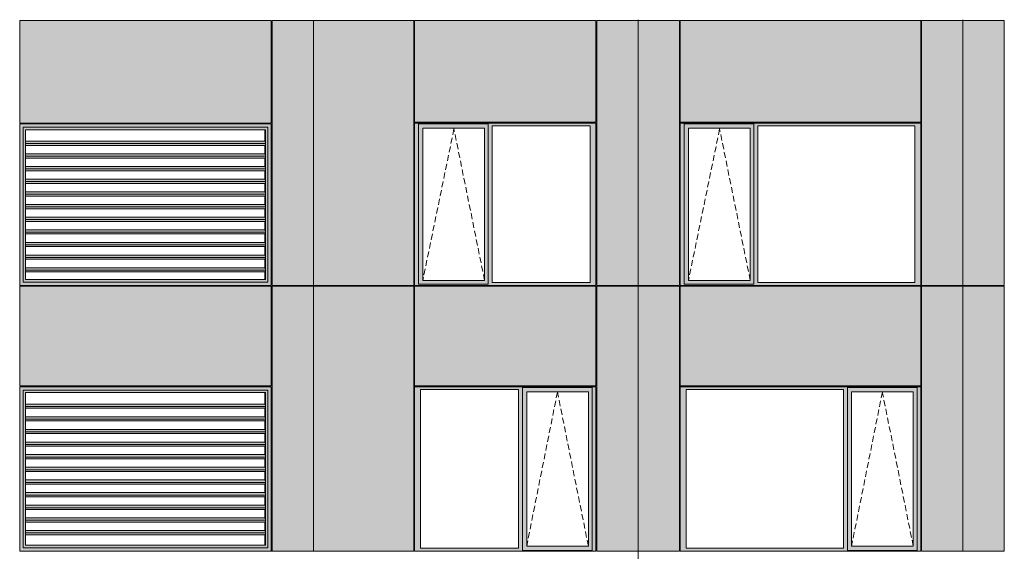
# Model space of a CAD drawing. Header units: millimetres. Extents: x 169383 to 755273, y -3871 to 302042.
# Tile 20 of 61: x 194356 to 206025, y 29847 to 36148. Entities that reach past the tile are written whole.
import ezdxf

# ---------------------------------------------------------------- set-up
doc = ezdxf.new("R2010")
doc.units = ezdxf.units.MM
doc.header["$MEASUREMENT"] = 0
doc.linetypes.add('OO_EOIAAY', pattern=[105.833361, 70.555568, -35.277793])
doc.layers.add('0_Ном._пера__1', color=7, linetype='Continuous', lineweight=0)
doc.layers.add('0_Ном._пера__120', color=7, linetype='Continuous', lineweight=0)
doc.layers.add('АР-Стены_внешние_.АР_Ном._пера__214', color=7, linetype='Continuous', lineweight=0, true_color=0xe2eaf1)

msp = doc.modelspace()

# ---------------------------------------------------------------- hatches: boundary and pattern name
at = {"layer": '0_Ном._пера__1', "linetype": 'Continuous', "lineweight": 0, "true_color": 0x000000}
for points in [[(194356.284, 34913.168), (194395.938, 34873.168), (195106.691, 34873.168), (195106.691, 34913.168), (194386.033, 34913.168)], [(194356.284, 34913.168), (194356.284, 32998.167), (194395.938, 33038.167), (194395.938, 34873.168)], [(195106.691, 34873.168), (196296.297, 34873.168), (196296.297, 34913.168), (195106.691, 34913.168)], [(196296.297, 34873.168), (197296.857, 34873.168), (197336.511, 34913.168), (197323.371, 34913.168), (196296.297, 34913.168)], [(197296.857, 33038.167), (197336.511, 32998.167), (197336.511, 34913.168), (197296.857, 34873.168)], [(199036.353, 34888.168), (199080.51, 34888.168), (199080.51, 34913.168), (201174.993, 34913.168), (201174.993, 34923.168), (199036.353, 34923.168)], [(199080.51, 34913.168), (199080.51, 34863.168), (199134.389, 34863.168), (199865.446, 34863.168), (199909.696, 34863.168), (199909.696, 34913.168)], [(201174.993, 34913.168), (199909.696, 34913.168), (199909.696, 34888.168), (199953.854, 34888.168), (201116.038, 34888.168), (201184.728, 34888.168), (201184.728, 34923.168), (201174.993, 34923.168)], [(202184.728, 34888.168), (202228.886, 34888.168), (202228.886, 34913.168), (205024.948, 34913.168), (205024.948, 34923.168), (202184.728, 34923.168)], [(202228.886, 34913.168), (202228.886, 34863.168), (202282.764, 34863.168), (203013.822, 34863.168), (203058.072, 34863.168), (203058.072, 34913.168)], [(205024.948, 34913.168), (203058.072, 34913.168), (203058.072, 34888.168), (203102.23, 34888.168), (204965.993, 34888.168), (205034.683, 34888.168), (205034.683, 34923.168), (205024.948, 34923.168)], [(194395.938, 34871.843), (194424.365, 34843.168), (195105.377, 34843.168), (195105.377, 34873.168), (194395.938, 34873.168)], [(194395.938, 34871.843), (194395.938, 33039.491), (194424.365, 33068.167), (194424.365, 34843.168)], [(195105.377, 34873.168), (195105.377, 34843.168), (196294.983, 34843.168), (196294.983, 34873.168)], [(196294.983, 34843.168), (197265.804, 34843.168), (197295.544, 34873.168), (196294.983, 34873.168)], [(197265.283, 34657.917), (197261.207, 34657.917), (197261.207, 34557.414), (197264.354, 34557.414), (197268.069, 34529.13), (197265.283, 34507.917), (197261.207, 34507.917), (197261.207, 34407.414), (197264.354, 34407.414), (197268.069, 34379.13), (197265.283, 34357.917), (197261.207, 34357.917), (197261.207, 34257.414), (197264.354, 34257.414), (197268.069, 34229.13), (197265.283, 34207.917), (197261.207, 34207.917), (197261.207, 34107.414), (197264.354, 34107.414), (197268.069, 34079.13), (197265.283, 34057.917), (197261.207, 34057.917), (197261.207, 33957.414), (197264.354, 33957.414), (197268.069, 33929.13), (197265.283, 33907.917), (197261.207, 33907.917), (197261.207, 33807.414), (197264.354, 33807.414), (197268.069, 33779.13), (197265.283, 33757.917), (197261.207, 33757.917), (197261.207, 33657.414), (197264.354, 33657.414), (197268.069, 33629.13), (197265.283, 33607.917), (197261.207, 33607.917), (197261.207, 33507.414), (197264.354, 33507.414), (197268.069, 33479.13), (197265.283, 33457.917), (197261.207, 33457.917), (197261.207, 33357.414), (197264.354, 33357.414), (197268.069, 33329.13), (197265.283, 33307.917), (197261.207, 33307.917), (197261.207, 33207.414), (197264.354, 33207.414), (197268.069, 33179.13), (197265.283, 33157.917), (197261.207, 33157.917), (197261.207, 33068.167), (197268.43, 33068.167), (197268.43, 34843.168), (197261.207, 34843.168), (197261.207, 34707.414), (197264.354, 34707.414), (197268.069, 34679.13)], [(197295.544, 34873.168), (197265.804, 34843.168), (197268.43, 34843.168), (197268.43, 33068.167), (197265.804, 33068.167), (197295.544, 33038.167)], [(197296.857, 34873.168), (197295.544, 34873.168), (197295.544, 33038.167), (197296.857, 33038.167)], [(199080.51, 33033.167), (199080.51, 34888.168), (199036.353, 34888.168), (199036.353, 33033.167)], [(199080.51, 34863.168), (199080.51, 33058.167), (199133.426, 33058.167), (199133.426, 34863.168)], [(199865.446, 33058.167), (199909.696, 33058.167), (199909.696, 34863.168), (199865.446, 34863.168)], [(199909.696, 34888.168), (199909.696, 33033.167), (199953.854, 33033.167), (199953.854, 34888.168)], [(201116.038, 33033.167), (201184.728, 33033.167), (201184.728, 34888.168), (201116.038, 34888.168)], [(202228.886, 33033.167), (202228.886, 34888.168), (202184.728, 34888.168), (202184.728, 33033.167)], [(202228.886, 34863.168), (202228.886, 33058.167), (202281.802, 33058.167), (202281.802, 34863.168)], [(203013.822, 33058.167), (203058.072, 33058.167), (203058.072, 34863.168), (203013.822, 34863.168)], [(203058.072, 34888.168), (203058.072, 33033.167), (203102.23, 33033.167), (203102.23, 34888.168)], [(204965.993, 33033.167), (205034.683, 33033.167), (205034.683, 34888.168), (204965.993, 34888.168)], [(194424.365, 34679.13), (197268.069, 34679.13), (197264.354, 34707.414), (194424.365, 34707.414)], [(197268.069, 34679.13), (194424.365, 34679.13), (194424.365, 34657.917), (197265.283, 34657.917)], [(194424.365, 34557.414), (194424.365, 34529.13), (197268.069, 34529.13), (197264.354, 34557.414)], [(197268.069, 34529.13), (194424.365, 34529.13), (194424.365, 34507.917), (197265.283, 34507.917)], [(197264.354, 34407.414), (194424.365, 34407.414), (194424.365, 34379.13), (197268.069, 34379.13)], [(197268.069, 34379.13), (194424.365, 34379.13), (194424.365, 34357.917), (197265.283, 34357.917)], [(194424.365, 34257.414), (194424.365, 34229.13), (197268.069, 34229.13), (197264.354, 34257.414)], [(194424.365, 34229.13), (194424.365, 34207.917), (197265.283, 34207.917), (197268.069, 34229.13)], [(194424.365, 34079.13), (197268.069, 34079.13), (197264.354, 34107.414), (194424.365, 34107.414)], [(194424.365, 34079.13), (194424.365, 34057.917), (197265.283, 34057.917), (197268.069, 34079.13)], [(197264.354, 33957.414), (194424.365, 33957.414), (194424.365, 33929.13), (197268.069, 33929.13)], [(194424.365, 33929.13), (194424.365, 33907.917), (197265.283, 33907.917), (197268.069, 33929.13)], [(194424.365, 33779.13), (197268.069, 33779.13), (197264.354, 33807.414), (194424.365, 33807.414)], [(197268.069, 33779.13), (194424.365, 33779.13), (194424.365, 33757.917), (197265.283, 33757.917)], [(194424.365, 33657.414), (194424.365, 33629.13), (197268.069, 33629.13), (197264.354, 33657.414)], [(194424.365, 33629.13), (194424.365, 33607.917), (197265.283, 33607.917), (197268.069, 33629.13)], [(197264.354, 33507.414), (194424.365, 33507.414), (194424.365, 33479.13), (197268.069, 33479.13)], [(197268.069, 33479.13), (194424.365, 33479.13), (194424.365, 33457.917), (197265.283, 33457.917)], [(197264.354, 33357.414), (194424.365, 33357.414), (194424.365, 33329.13), (197268.069, 33329.13)], [(194424.365, 33307.917), (197265.283, 33307.917), (197268.069, 33329.13), (194424.365, 33329.13)], [(194424.365, 33207.414), (194424.365, 33179.13), (197268.069, 33179.13), (197264.354, 33207.414)], [(197268.069, 33179.13), (194424.365, 33179.13), (194424.365, 33157.917), (197265.283, 33157.917)], [(194356.284, 32998.167), (194386.033, 32998.167), (195106.691, 32998.167), (195106.691, 33038.167), (194395.938, 33038.167)], [(194395.938, 33039.491), (194395.938, 33038.167), (195105.377, 33038.167), (195105.377, 33068.167), (194424.365, 33068.167)], [(195105.377, 33068.167), (195105.377, 33038.167), (196294.983, 33038.167), (196294.983, 33068.167)], [(195106.691, 33038.167), (195106.691, 32998.167), (196296.297, 32998.167), (196296.297, 33038.167)], [(197265.804, 33068.167), (196294.983, 33068.167), (196294.983, 33038.167), (197295.544, 33038.167)], [(196296.297, 32998.167), (197323.371, 32998.167), (197336.511, 32998.167), (197296.857, 33038.167), (196296.297, 33038.167)], [(199080.51, 33033.167), (199036.353, 33033.167), (199036.353, 32998.167), (201184.728, 32998.167), (201184.728, 33033.167), (201116.038, 33033.167), (199953.854, 33033.167), (199909.696, 33033.167), (199909.696, 33008.167), (199080.51, 33008.167)], [(199080.51, 33008.167), (199909.696, 33008.167), (199909.696, 33058.167), (199865.446, 33058.167), (199134.389, 33058.167), (199080.51, 33058.167)], [(202228.886, 33033.167), (202184.728, 33033.167), (202184.728, 32998.167), (205034.683, 32998.167), (205034.683, 33033.167), (204965.993, 33033.167), (203102.23, 33033.167), (203058.072, 33033.167), (203058.072, 33008.167), (202228.886, 33008.167)], [(202228.886, 33008.167), (203058.072, 33008.167), (203058.072, 33058.167), (203013.822, 33058.167), (202282.764, 33058.167), (202228.886, 33058.167)], [(197329.944, 32998.167), (197329.944, 32999.742), (197336.511, 32999.742), (197336.511, 32998.167)], [(194356.284, 31798.168), (194395.938, 31758.168), (195106.691, 31758.168), (195106.691, 31798.168), (194386.033, 31798.168)], [(194356.284, 31798.168), (194356.284, 29848.174), (194395.938, 29888.174), (194395.938, 31758.168)], [(194395.938, 31756.843), (194424.365, 31728.168), (195105.377, 31728.168), (195105.377, 31758.168), (194395.938, 31758.168)], [(194395.938, 31756.843), (194395.938, 29889.499), (194424.365, 29918.174), (194424.365, 31728.168)], [(195105.377, 31758.168), (195105.377, 31728.168), (196294.983, 31728.168), (196294.983, 31758.168)], [(195106.691, 31758.168), (196296.297, 31758.168), (196296.297, 31798.168), (195106.691, 31798.168)], [(196294.983, 31728.168), (197265.804, 31728.168), (197295.544, 31758.168), (196294.983, 31758.168)], [(196296.297, 31758.168), (197296.857, 31758.168), (197336.511, 31798.168), (197323.371, 31798.168), (196296.297, 31798.168)], [(197295.544, 31758.168), (197265.804, 31728.168), (197268.43, 31728.168), (197268.43, 29918.174), (197265.804, 29918.174), (197295.544, 29888.174)], [(197296.857, 31758.168), (197295.544, 31758.168), (197295.544, 29888.174), (197296.857, 29888.174)], [(197296.857, 29888.174), (197336.511, 29848.174), (197336.511, 31798.168), (197296.857, 31758.168)], [(199036.353, 31798.168), (199036.353, 31763.168), (199105.042, 31763.168), (200267.227, 31763.168), (200316.199, 31763.168), (200316.199, 31788.168), (201140.57, 31788.168), (201140.57, 31763.168), (201184.728, 31763.168), (201184.728, 31798.168)], [(199105.042, 29883.174), (199105.042, 31763.168), (199036.353, 31763.168), (199036.353, 29883.174)], [(200316.199, 31763.168), (200267.227, 31763.168), (200267.227, 29883.174), (200316.199, 29883.174)], [(200316.199, 31788.168), (200316.199, 31738.168), (200365.263, 31738.168), (201096.32, 31738.168), (201140.57, 31738.168), (201140.57, 31788.168)], [(200316.199, 29908.174), (200364.3, 29908.174), (200364.3, 31738.168), (200316.199, 31738.168)], [(201096.32, 31738.168), (201096.32, 29908.174), (201140.57, 29908.174), (201140.57, 31738.168)], [(201140.57, 29883.174), (201184.728, 29883.174), (201184.728, 31763.168), (201140.57, 31763.168)], [(202184.728, 31798.168), (202184.728, 31763.168), (202253.418, 31763.168), (204117.182, 31763.168), (204166.154, 31763.168), (204166.154, 31788.168), (204990.525, 31788.168), (204990.525, 31763.168), (205034.683, 31763.168), (205034.683, 31798.168)], [(202253.418, 29883.174), (202253.418, 31763.168), (202184.728, 31763.168), (202184.728, 29883.174)], [(204166.154, 31763.168), (204117.182, 31763.168), (204117.182, 29883.174), (204166.154, 29883.174)], [(204166.154, 31788.168), (204166.154, 31738.168), (204215.218, 31738.168), (204946.275, 31738.168), (204990.525, 31738.168), (204990.525, 31788.168)], [(204166.154, 29908.174), (204214.255, 29908.174), (204214.255, 31738.168), (204166.154, 31738.168)], [(204946.275, 31738.168), (204946.275, 29908.174), (204990.525, 29908.174), (204990.525, 31738.168)], [(204990.525, 29883.174), (205034.683, 29883.174), (205034.683, 31763.168), (204990.525, 31763.168)], [(197265.283, 31542.922), (197261.207, 31542.922), (197261.207, 31442.42), (197264.354, 31442.42), (197268.069, 31414.136), (197265.283, 31392.922), (197261.207, 31392.922), (197261.207, 31292.42), (197264.354, 31292.42), (197268.069, 31264.136), (197265.283, 31242.922), (197261.207, 31242.922), (197261.207, 31142.42), (197264.354, 31142.42), (197268.069, 31114.136), (197265.283, 31092.922), (197261.207, 31092.922), (197261.207, 30992.42), (197264.354, 30992.42), (197268.069, 30964.136), (197265.283, 30942.922), (197261.207, 30942.922), (197261.207, 30842.42), (197264.354, 30842.42), (197268.069, 30814.136), (197265.283, 30792.922), (197261.207, 30792.922), (197261.207, 30692.42), (197264.354, 30692.42), (197268.069, 30664.136), (197265.283, 30642.922), (197261.207, 30642.922), (197261.207, 30542.42), (197264.354, 30542.42), (197268.069, 30514.136), (197265.283, 30492.922), (197261.207, 30492.922), (197261.207, 30392.42), (197264.354, 30392.42), (197268.069, 30364.136), (197265.283, 30342.922), (197261.207, 30342.922), (197261.207, 30242.42), (197264.354, 30242.42), (197268.069, 30214.136), (197265.283, 30192.922), (197261.207, 30192.922), (197261.207, 30092.42), (197264.354, 30092.42), (197268.069, 30064.136), (197265.283, 30042.922), (197261.207, 30042.922), (197261.207, 29918.174), (197268.43, 29918.174), (197268.43, 31728.168), (197261.207, 31728.168), (197261.207, 31592.42), (197264.354, 31592.42), (197268.069, 31564.136)], [(194424.365, 31564.136), (197268.069, 31564.136), (197264.354, 31592.42), (194424.365, 31592.42)], [(197268.069, 31564.136), (194424.365, 31564.136), (194424.365, 31542.922), (197265.283, 31542.922)], [(194424.365, 31442.42), (194424.365, 31414.136), (197268.069, 31414.136), (197264.354, 31442.42)], [(197268.069, 31414.136), (194424.365, 31414.136), (194424.365, 31392.922), (197265.283, 31392.922)], [(197264.354, 31292.42), (194424.365, 31292.42), (194424.365, 31264.136), (197268.069, 31264.136)], [(197268.069, 31264.136), (194424.365, 31264.136), (194424.365, 31242.922), (197265.283, 31242.922)], [(194424.365, 31142.42), (194424.365, 31114.136), (197268.069, 31114.136), (197264.354, 31142.42)], [(194424.365, 31114.136), (194424.365, 31092.922), (197265.283, 31092.922), (197268.069, 31114.136)], [(194424.365, 30964.136), (197268.069, 30964.136), (197264.354, 30992.42), (194424.365, 30992.42)], [(194424.365, 30964.136), (194424.365, 30942.922), (197265.283, 30942.922), (197268.069, 30964.136)], [(197264.354, 30842.42), (194424.365, 30842.42), (194424.365, 30814.136), (197268.069, 30814.136)], [(194424.365, 30814.136), (194424.365, 30792.922), (197265.283, 30792.922), (197268.069, 30814.136)], [(194424.365, 30664.136), (197268.069, 30664.136), (197264.354, 30692.42), (194424.365, 30692.42)], [(197268.069, 30664.136), (194424.365, 30664.136), (194424.365, 30642.922), (197265.283, 30642.922)], [(194424.365, 30542.42), (194424.365, 30514.136), (197268.069, 30514.136), (197264.354, 30542.42)], [(194424.365, 30514.136), (194424.365, 30492.922), (197265.283, 30492.922), (197268.069, 30514.136)], [(197264.354, 30392.42), (194424.365, 30392.42), (194424.365, 30364.136), (197268.069, 30364.136)], [(197268.069, 30364.136), (194424.365, 30364.136), (194424.365, 30342.922), (197265.283, 30342.922)], [(197264.354, 30242.42), (194424.365, 30242.42), (194424.365, 30214.136), (197268.069, 30214.136)], [(194424.365, 30192.922), (197265.283, 30192.922), (197268.069, 30214.136), (194424.365, 30214.136)], [(194424.365, 30092.42), (194424.365, 30064.136), (197268.069, 30064.136), (197264.354, 30092.42)], [(197268.069, 30064.136), (194424.365, 30064.136), (194424.365, 30042.922), (197265.283, 30042.922)], [(194356.284, 29848.174), (194386.033, 29848.174), (195106.691, 29848.174), (195106.691, 29888.174), (194395.938, 29888.174)], [(194395.938, 29889.499), (194395.938, 29888.174), (195105.377, 29888.174), (195105.377, 29918.174), (194424.365, 29918.174)], [(195105.377, 29918.174), (195105.377, 29888.174), (196294.983, 29888.174), (196294.983, 29918.174)], [(195106.691, 29888.174), (195106.691, 29848.174), (196296.297, 29848.174), (196296.297, 29888.174)], [(197265.804, 29918.174), (196294.983, 29918.174), (196294.983, 29888.174), (197295.544, 29888.174)], [(196296.297, 29848.174), (197323.371, 29848.174), (197336.511, 29848.174), (197296.857, 29888.174), (196296.297, 29888.174)], [(199105.042, 29883.174), (199036.353, 29883.174), (199036.353, 29848.174), (201184.728, 29848.174), (201184.728, 29883.174), (201140.57, 29883.174), (201140.57, 29858.174), (200316.199, 29858.174), (200316.199, 29883.174), (200267.227, 29883.174)], [(200316.199, 29908.174), (200316.199, 29858.174), (201140.57, 29858.174), (201140.57, 29908.174), (201096.32, 29908.174), (200365.263, 29908.174)], [(202253.418, 29883.174), (202184.728, 29883.174), (202184.728, 29848.174), (205034.683, 29848.174), (205034.683, 29883.174), (204990.525, 29883.174), (204990.525, 29858.174), (204166.154, 29858.174), (204166.154, 29883.174), (204117.182, 29883.174)], [(204166.154, 29908.174), (204166.154, 29858.174), (204990.525, 29858.174), (204990.525, 29908.174), (204946.275, 29908.174), (204215.218, 29908.174)], [(197329.944, 29848.174), (197329.944, 29849.749), (197336.511, 29849.749), (197336.511, 29848.174)]]:
    msp.add_hatch(color=18, dxfattribs=at).paths.add_polyline_path(points)
at = {"layer": 'АР-Стены_внешние_.АР_Ном._пера__214', "linetype": 'Continuous', "lineweight": 0, "true_color": 0xe5e8eb}
for points in [[(194356.284, 34923.168), (197336.511, 34923.168), (197336.511, 36138.425), (194356.284, 36138.425)], [(197836.511, 36138.425), (197346.511, 36138.425), (197346.511, 32998.167), (197836.511, 32998.167)], [(197836.511, 32998.167), (199026.353, 32998.167), (199026.353, 34923.168), (199036.353, 34923.168), (199036.353, 36138.425), (197836.511, 36138.425)], [(199036.353, 36138.425), (199036.353, 34933.168), (201184.727, 34933.168), (201184.727, 36138.425)], [(201684.728, 36138.425), (201194.728, 36138.425), (201194.728, 32998.168), (201684.728, 32998.168)], [(202174.728, 36138.425), (201684.728, 36138.425), (201684.728, 32998.168), (202174.728, 32998.168)], [(202184.728, 36138.425), (202184.728, 34933.168), (205034.682, 34933.168), (205034.682, 36138.425)], [(205534.683, 36138.425), (205044.683, 36138.425), (205044.683, 32998.168), (205534.683, 32998.168)], [(206024.683, 36138.425), (205534.683, 36138.425), (205534.683, 32998.168), (206024.683, 32998.168)], [(194356.284, 32988.167), (194356.284, 31808.168), (197336.511, 31808.168), (197336.511, 32988.167)], [(197346.511, 32988.167), (197346.511, 29848.174), (197836.511, 29848.174), (197836.511, 32988.167)], [(197834.774, 29851.603), (197834.774, 29848.174), (199026.353, 29848.174), (199026.353, 32988.167), (197836.511, 32988.167), (197836.511, 29851.603)], [(199036.353, 32988.167), (199036.353, 31808.168), (201184.728, 31808.168), (201184.728, 32988.167)], [(201194.728, 31798.168), (201194.728, 29848.174), (201684.728, 29848.174), (201684.728, 32988.167), (201194.728, 32988.167)], [(201684.728, 32988.167), (201684.728, 29848.174), (202174.728, 29848.174), (202174.728, 32988.167)], [(202184.728, 32988.167), (202184.728, 31808.168), (205034.683, 31808.168), (205034.683, 32988.167)], [(205044.683, 31798.168), (205044.683, 29848.174), (205534.683, 29848.174), (205534.683, 32988.167), (205044.683, 32988.167)], [(205534.683, 32988.167), (205534.683, 29848.174), (206024.683, 29848.174), (206024.683, 32988.167)]]:
    msp.add_hatch(color=254, dxfattribs=at).paths.add_polyline_path(points)

# ---------------------------------------------------------------- linework, layer by layer
at = {"layer": '0_Ном._пера__120', "color": 7, "linetype": 'Continuous', "lineweight": 0}
for p, q in [((194356.284, 34923.168), (194356.284, 36138.425)), ((194356.284, 36138.425), (197336.511, 36138.425)), ((197336.511, 36138.425), (197336.511, 34923.168)), ((197346.511, 36138.425), (197346.511, 32998.167)), ((197346.511, 36138.425), (197836.511, 36138.425)), ((197836.511, 36138.425), (199026.353, 36138.425)), ((197836.511, 36135.886), (197836.511, 33001.662)), ((199026.353, 32998.168), (199026.353, 36138.425)), ((199036.353, 34933.168), (199036.353, 36138.425)), ((201184.727, 36138.425), (199036.353, 36138.425)), ((201184.727, 34933.168), (201184.727, 36138.425)), ((201194.728, 36138.425), (201194.728, 32998.168)), ((201684.728, 36138.425), (201194.728, 36138.425)), ((201684.728, 32988.167), (201684.728, 36147.917)), ((202174.728, 36138.425), (201684.728, 36138.425)), ((202174.728, 32998.168), (202174.728, 36138.425)), ((202184.728, 34933.168), (202184.728, 36138.425)), ((205034.682, 36138.425), (202184.728, 36138.425)), ((205034.682, 34933.168), (205034.682, 36138.425)), ((205044.683, 36138.425), (205044.683, 32998.168)), ((205534.683, 36138.425), (205044.683, 36138.425)), ((205534.683, 32990.223), (205534.683, 36145.454)), ((205534.683, 32988.167), (205534.683, 36145.454)), ((206024.683, 36138.425), (205534.683, 36138.425)), ((206024.683, 32998.168), (206024.683, 36138.425)), ((194356.543, 35258.168), (194359.711, 35258.168)), ((194356.284, 34923.168), (197336.511, 34923.168)), ((194356.284, 32998.167), (194356.284, 34913.168)), ((194356.284, 34913.168), (194366.196, 34913.168)), ((194356.284, 32998.167), (194356.284, 34913.168)), ((194366.196, 34913.168), (195106.691, 34913.168)), ((195106.691, 34913.168), (196296.297, 34913.168)), ((196296.297, 34913.168), (197323.371, 34913.168)), ((197323.371, 34913.168), (197336.511, 34913.168)), ((197336.511, 34913.168), (197336.511, 32998.167)), ((197336.511, 34913.168), (197336.511, 33001.662)), ((201184.727, 34933.168), (199036.353, 34933.168)), ((201184.728, 34923.168), (199036.353, 34923.168)), ((199046.257, 34923.168), (199036.353, 34923.168)), ((199036.353, 34923.168), (199036.353, 34888.168)), ((199080.51, 34888.168), (199080.51, 34913.168)), ((199080.51, 34913.168), (199909.696, 34913.168)), ((199909.696, 34913.168), (199909.696, 34888.168)), ((201184.728, 34888.168), (201184.728, 34923.168)), ((205034.682, 34933.168), (202184.728, 34933.168)), ((205034.683, 34923.168), (202184.728, 34923.168)), ((202194.632, 34923.168), (202184.728, 34923.168)), ((202184.728, 34923.168), (202184.728, 34888.168)), ((202228.886, 34888.168), (202228.886, 34913.168)), ((202228.886, 34913.168), (203058.072, 34913.168)), ((203058.072, 34913.168), (203058.072, 34888.168)), ((205034.683, 34888.168), (205034.683, 34923.168)), ((195106.691, 34873.168), (194395.938, 34873.168)), ((194395.938, 34873.168), (194395.938, 33038.167)), ((194424.365, 34843.168), (194426.991, 34843.168)), ((194424.365, 34843.168), (194424.365, 33068.167)), ((194426.991, 34843.168), (197268.43, 34843.168)), ((196296.297, 34873.168), (195106.691, 34873.168)), ((197296.857, 34873.168), (196296.297, 34873.168)), ((197261.207, 34843.168), (197261.207, 34707.414)), ((197268.43, 34843.168), (197268.43, 33068.167)), ((197268.43, 34843.168), (197268.43, 33068.167)), ((197296.857, 33038.167), (197296.857, 34873.168)), ((199036.353, 34888.168), (199036.353, 33033.167)), ((199080.51, 34888.168), (199080.51, 33012.742)), ((199864.483, 34863.168), (199133.426, 34863.168)), ((199133.426, 34863.168), (199133.426, 33058.167)), ((199864.483, 34863.168), (199865.446, 34863.168)), ((199865.446, 34863.168), (199865.446, 33058.167)), ((199909.696, 34888.168), (199909.696, 33033.167)), ((199953.854, 33033.167), (199953.854, 34888.168)), ((199953.854, 34888.168), (201116.038, 34888.168)), ((201116.038, 34888.168), (201116.038, 33033.167)), ((201184.728, 33033.167), (201184.728, 34888.168)), ((202184.728, 34888.168), (202184.728, 33033.167)), ((202228.886, 34888.168), (202228.886, 33012.742)), ((203012.859, 34863.168), (202281.802, 34863.168)), ((202281.802, 34863.168), (202281.802, 33058.167)), ((203012.859, 34863.168), (203013.822, 34863.168)), ((203013.822, 34863.168), (203013.822, 33058.167)), ((203058.072, 34888.168), (203058.072, 33033.167)), ((203102.23, 33033.167), (203102.23, 34888.168)), ((203102.23, 34888.168), (204965.993, 34888.168)), ((204965.993, 34888.168), (204965.993, 33033.167)), ((205034.683, 33033.167), (205034.683, 34888.168)), ((197264.354, 34707.414), (194424.365, 34707.414)), ((197268.069, 34679.13), (194424.365, 34679.13)), ((197265.283, 34657.917), (194424.365, 34657.917)), ((197261.207, 34657.917), (197261.207, 34557.414)), ((197268.069, 34679.13), (197264.354, 34707.414)), ((197265.283, 34657.917), (197268.069, 34679.13)), ((197264.354, 34557.414), (194424.365, 34557.414)), ((197268.069, 34529.13), (197264.354, 34557.414)), ((197268.069, 34529.13), (194424.365, 34529.13)), ((197265.283, 34507.917), (194424.365, 34507.917)), ((197261.207, 34507.917), (197261.207, 34407.414)), ((197265.283, 34507.917), (197268.069, 34529.13)), ((197264.354, 34407.414), (194424.365, 34407.414)), ((197268.069, 34379.13), (194424.365, 34379.13)), ((197265.283, 34357.917), (194424.365, 34357.917)), ((197261.207, 34357.917), (197261.207, 34257.414)), ((197268.069, 34379.13), (197264.354, 34407.414)), ((197265.283, 34357.917), (197268.069, 34379.13)), ((197264.354, 34257.414), (194424.365, 34257.414)), ((197268.069, 34229.13), (194424.365, 34229.13)), ((197265.283, 34207.917), (194424.365, 34207.917)), ((197261.207, 34207.917), (197261.207, 34107.414)), ((197268.069, 34229.13), (197264.354, 34257.414)), ((197265.283, 34207.917), (197268.069, 34229.13)), ((197264.354, 34107.414), (194424.365, 34107.414)), ((197268.069, 34079.13), (194424.365, 34079.13)), ((197268.069, 34079.13), (197264.354, 34107.414)), ((197265.283, 34057.917), (197268.069, 34079.13)), ((197265.283, 34057.917), (194424.365, 34057.917)), ((197264.354, 33957.414), (194424.365, 33957.414)), ((197261.207, 34057.917), (197261.207, 33957.414)), ((197268.069, 33929.13), (197264.354, 33957.414)), ((197268.069, 33929.13), (194424.365, 33929.13)), ((197265.283, 33907.917), (194424.365, 33907.917)), ((197261.207, 33907.917), (197261.207, 33807.414)), ((197265.283, 33907.917), (197268.069, 33929.13)), ((197264.354, 33807.414), (194424.365, 33807.414)), ((197268.069, 33779.13), (194424.365, 33779.13)), ((197265.283, 33757.917), (194424.365, 33757.917)), ((197261.207, 33757.917), (197261.207, 33657.414)), ((197268.069, 33779.13), (197264.354, 33807.414)), ((197265.283, 33757.917), (197268.069, 33779.13)), ((197264.354, 33657.414), (194424.365, 33657.414)), ((197268.069, 33629.13), (194424.365, 33629.13)), ((197265.283, 33607.917), (194424.365, 33607.917)), ((197261.207, 33607.917), (197261.207, 33507.414)), ((197268.069, 33629.13), (197264.354, 33657.414)), ((197265.283, 33607.917), (197268.069, 33629.13)), ((197264.354, 33507.414), (194424.365, 33507.414)), ((197268.069, 33479.13), (197264.354, 33507.414)), ((197268.069, 33479.13), (194424.365, 33479.13)), ((197265.283, 33457.917), (194424.365, 33457.917)), ((197261.207, 33457.917), (197261.207, 33357.414)), ((197265.283, 33457.917), (197268.069, 33479.13)), ((197264.354, 33357.414), (194424.365, 33357.414)), ((197268.069, 33329.13), (194424.365, 33329.13)), ((197265.283, 33307.917), (194424.365, 33307.917)), ((197261.207, 33307.917), (197261.207, 33207.414)), ((197268.069, 33329.13), (197264.354, 33357.414)), ((197265.283, 33307.917), (197268.069, 33329.13)), ((197264.354, 33207.414), (194424.365, 33207.414)), ((197268.069, 33179.13), (194424.365, 33179.13)), ((197265.283, 33157.917), (194424.365, 33157.917)), ((197261.207, 33157.917), (197261.207, 33068.167)), ((197268.069, 33179.13), (197264.354, 33207.414)), ((197265.283, 33157.917), (197268.069, 33179.13)), ((194395.938, 33038.167), (195106.691, 33038.167)), ((194424.365, 33068.167), (194426.991, 33068.167)), ((197268.43, 33068.167), (194426.991, 33068.167)), ((195106.691, 33038.167), (196296.297, 33038.167)), ((196296.297, 33038.167), (197296.857, 33038.167)), ((199036.353, 33033.167), (199036.353, 32998.167)), ((199133.426, 33058.167), (199864.483, 33058.167)), ((199865.446, 33058.167), (199864.483, 33058.167)), ((199909.696, 33033.167), (199909.696, 33012.742)), ((201116.038, 33033.167), (199953.854, 33033.167)), ((201184.728, 32998.167), (201184.728, 33033.167)), ((202184.728, 33033.167), (202184.728, 32998.167)), ((202281.802, 33058.167), (203012.859, 33058.167)), ((203013.822, 33058.167), (203012.859, 33058.167)), ((203058.072, 33033.167), (203058.072, 33012.742)), ((204965.993, 33033.167), (203102.23, 33033.167)), ((205034.683, 32998.167), (205034.683, 33033.167)), ((194366.196, 32998.167), (194356.284, 32998.167)), ((194356.284, 32988.167), (194356.284, 31808.168)), ((194356.284, 32988.167), (197336.511, 32988.167)), ((194366.196, 32998.167), (197323.371, 32998.167)), ((195106.691, 32998.167), (194366.196, 32998.167)), ((196296.297, 32998.167), (195106.691, 32998.167)), ((197323.371, 32998.167), (196296.297, 32998.167)), ((197336.511, 32998.167), (197323.371, 32998.167)), ((197336.511, 32998.167), (197336.511, 32999.742)), ((197336.511, 31808.168), (197336.511, 32988.167)), ((197346.511, 32998.167), (197836.511, 32998.167)), ((197346.511, 32988.167), (197346.511, 29848.174)), ((197346.511, 32988.167), (199026.353, 32988.167)), ((197836.511, 33001.662), (197836.511, 32998.168)), ((197836.511, 32998.167), (199026.353, 32998.168)), ((197836.511, 32998.167), (197836.511, 32988.167)), ((197836.511, 29848.174), (197836.511, 32988.167)), ((199026.353, 29848.174), (199026.353, 32988.167)), ((199045.981, 32998.168), (199036.353, 32998.168)), ((199036.353, 32998.167), (199046.177, 32998.167)), ((199036.353, 31808.168), (199036.353, 32988.167)), ((199036.353, 32988.167), (201184.728, 32988.167)), ((199046.177, 32998.167), (201174.914, 32998.167)), ((199909.696, 33012.742), (199080.51, 33012.742)), ((201174.914, 32998.167), (201184.728, 32998.167)), ((201184.728, 31808.168), (201184.728, 32988.167)), ((201684.728, 32998.168), (201194.728, 32998.168)), ((201194.728, 32988.167), (201194.728, 29848.174)), ((201194.728, 32988.167), (202174.728, 32988.167)), ((202174.728, 32998.168), (201684.728, 32998.168)), ((201684.728, 32988.167), (201684.728, 29848.174)), ((202174.728, 29848.174), (202174.728, 32988.167)), ((202194.356, 32998.168), (202184.728, 32998.168)), ((202184.728, 32998.167), (202194.553, 32998.167)), ((202184.728, 31808.168), (202184.728, 32988.167)), ((202184.728, 32988.167), (205034.683, 32988.167)), ((202194.553, 32998.167), (205024.869, 32998.167)), ((203058.072, 33012.742), (202228.886, 33012.742)), ((205024.869, 32998.167), (205034.683, 32998.167)), ((205034.683, 31808.168), (205034.683, 32988.167)), ((205534.683, 32998.168), (205044.683, 32998.168)), ((205044.683, 32988.167), (205044.683, 29848.174)), ((205044.683, 32988.167), (206024.683, 32988.167)), ((206024.683, 32998.168), (205534.683, 32998.168)), ((205534.683, 32988.167), (205534.683, 29848.174)), ((206024.683, 29848.174), (206024.683, 32988.167)), ((194356.284, 32128.168), (194359.631, 32128.168)), ((194356.284, 31808.168), (197336.511, 31808.168)), ((194356.284, 31798.168), (194366.196, 31798.168)), ((194356.284, 29848.174), (194356.284, 31798.168)), ((194366.196, 31798.168), (195106.691, 31798.168)), ((195106.691, 31758.168), (194395.938, 31758.168)), ((194395.938, 31758.168), (194395.938, 29888.174)), ((195106.691, 31798.168), (196296.297, 31798.168)), ((196296.297, 31758.168), (195106.691, 31758.168)), ((196296.297, 31798.168), (197323.371, 31798.168)), ((197296.857, 31758.168), (196296.297, 31758.168)), ((197296.857, 29888.174), (197296.857, 31758.168)), ((197323.371, 31798.168), (197336.511, 31798.168)), ((197336.511, 31798.168), (197336.511, 29848.174)), ((201184.728, 31808.168), (199036.353, 31808.168)), ((199036.353, 31763.168), (199036.353, 31798.168)), ((199036.353, 31798.168), (201184.728, 31798.168)), ((199036.353, 29883.174), (199036.353, 31763.168)), ((199105.042, 31763.168), (199105.042, 29883.174)), ((200267.227, 31763.168), (199105.042, 31763.168)), ((200267.227, 29883.174), (200267.227, 31763.168)), ((200316.199, 31738.168), (200316.199, 31788.168)), ((201140.57, 31788.168), (200316.199, 31788.168)), ((200316.199, 29908.174), (200316.199, 31738.168)), ((200364.3, 29908.174), (200364.3, 31738.168)), ((200364.3, 31738.168), (201095.357, 31738.168)), ((201096.32, 31738.168), (201095.357, 31738.168)), ((201096.32, 29908.174), (201096.32, 31738.168)), ((201140.57, 31763.168), (201140.57, 31788.168)), ((201140.57, 31763.168), (201140.57, 29883.174)), ((201184.728, 31798.168), (201184.728, 31763.168)), ((201184.728, 31763.168), (201184.728, 29883.174)), ((205034.683, 31808.168), (202184.728, 31808.168)), ((202184.728, 31763.168), (202184.728, 31798.168)), ((202184.728, 31798.168), (205034.683, 31798.168)), ((202184.728, 29883.174), (202184.728, 31763.168)), ((202253.418, 31763.168), (202253.418, 29883.174)), ((204117.182, 31763.168), (202253.418, 31763.168)), ((204117.182, 29883.174), (204117.182, 31763.168)), ((204166.154, 31738.168), (204166.154, 31788.168)), ((204990.525, 31788.168), (204166.154, 31788.168)), ((204166.154, 29908.174), (204166.154, 31738.168)), ((204214.255, 29908.174), (204214.255, 31738.168)), ((204214.255, 31738.168), (204945.312, 31738.168)), ((204946.275, 31738.168), (204945.312, 31738.168)), ((204946.275, 29908.174), (204946.275, 31738.168)), ((204990.525, 31763.168), (204990.525, 31788.168)), ((204990.525, 31763.168), (204990.525, 29883.174)), ((205034.683, 31798.168), (205034.683, 31763.168)), ((205034.683, 31763.168), (205034.683, 29883.174)), ((194424.365, 31728.168), (194426.991, 31728.168)), ((194424.365, 31728.168), (194424.365, 29918.174)), ((194426.991, 31728.168), (197268.43, 31728.168)), ((197261.207, 31728.168), (197261.207, 31592.42)), ((197268.43, 31728.168), (197268.43, 29918.174)), ((197268.43, 31728.168), (197268.43, 29918.174)), ((197264.354, 31592.42), (194424.365, 31592.42)), ((197268.069, 31564.136), (194424.365, 31564.136)), ((197265.283, 31542.922), (194424.365, 31542.922)), ((197261.207, 31542.922), (197261.207, 31442.42)), ((197268.069, 31564.136), (197264.354, 31592.42)), ((197265.283, 31542.922), (197268.069, 31564.136)), ((197264.354, 31442.42), (194424.365, 31442.42)), ((197268.069, 31414.136), (194424.365, 31414.136)), ((197265.283, 31392.922), (194424.365, 31392.922)), ((197261.207, 31392.922), (197261.207, 31292.42)), ((197268.069, 31414.136), (197264.354, 31442.42)), ((197265.283, 31392.922), (197268.069, 31414.136)), ((197264.354, 31292.42), (194424.365, 31292.42)), ((197268.069, 31264.136), (197264.354, 31292.42)), ((197268.069, 31264.136), (194424.365, 31264.136)), ((197265.283, 31242.922), (194424.365, 31242.922)), ((197261.207, 31242.922), (197261.207, 31142.42)), ((197265.283, 31242.922), (197268.069, 31264.136)), ((197264.354, 31142.42), (194424.365, 31142.42)), ((197268.069, 31114.136), (194424.365, 31114.136)), ((197265.283, 31092.922), (194424.365, 31092.922)), ((197261.207, 31092.922), (197261.207, 30992.42)), ((197268.069, 31114.136), (197264.354, 31142.42)), ((197265.283, 31092.922), (197268.069, 31114.136)), ((197264.354, 30992.42), (194424.365, 30992.42)), ((197268.069, 30964.136), (194424.365, 30964.136)), ((197265.283, 30942.922), (194424.365, 30942.922)), ((197261.207, 30942.922), (197261.207, 30842.42)), ((197268.069, 30964.136), (197264.354, 30992.42)), ((197265.283, 30942.922), (197268.069, 30964.136)), ((197264.354, 30842.42), (194424.365, 30842.42)), ((197268.069, 30814.136), (194424.365, 30814.136)), ((197268.069, 30814.136), (197264.354, 30842.42)), ((197265.283, 30792.922), (197268.069, 30814.136)), ((197265.283, 30792.922), (194424.365, 30792.922)), ((197264.354, 30692.42), (194424.365, 30692.42)), ((197261.207, 30792.922), (197261.207, 30692.42)), ((197268.069, 30664.136), (197264.354, 30692.42)), ((197268.069, 30664.136), (194424.365, 30664.136)), ((197265.283, 30642.922), (194424.365, 30642.922)), ((197261.207, 30642.922), (197261.207, 30542.42)), ((197265.283, 30642.922), (197268.069, 30664.136)), ((197264.354, 30542.42), (194424.365, 30542.42)), ((197268.069, 30514.136), (194424.365, 30514.136)), ((197265.283, 30492.922), (194424.365, 30492.922)), ((197261.207, 30492.922), (197261.207, 30392.42)), ((197268.069, 30514.136), (197264.354, 30542.42)), ((197265.283, 30492.922), (197268.069, 30514.136)), ((197264.354, 30392.42), (194424.365, 30392.42)), ((197268.069, 30364.136), (194424.365, 30364.136)), ((197265.283, 30342.922), (194424.365, 30342.922)), ((197261.207, 30342.922), (197261.207, 30242.42)), ((197268.069, 30364.136), (197264.354, 30392.42)), ((197265.283, 30342.922), (197268.069, 30364.136)), ((197264.354, 30242.42), (194424.365, 30242.42)), ((197268.069, 30214.136), (197264.354, 30242.42)), ((197268.069, 30214.136), (194424.365, 30214.136)), ((197265.283, 30192.922), (194424.365, 30192.922)), ((197261.207, 30192.922), (197261.207, 30092.42)), ((197265.283, 30192.922), (197268.069, 30214.136)), ((197264.354, 30092.42), (194424.365, 30092.42)), ((197268.069, 30064.136), (194424.365, 30064.136)), ((197265.283, 30042.922), (194424.365, 30042.922)), ((197261.207, 30042.922), (197261.207, 29918.174)), ((197268.069, 30064.136), (197264.354, 30092.42)), ((197265.283, 30042.922), (197268.069, 30064.136)), ((194395.938, 29888.174), (195106.691, 29888.174)), ((194424.365, 29918.174), (194426.991, 29918.174)), ((197268.43, 29918.174), (194426.991, 29918.174)), ((195106.691, 29888.174), (196296.297, 29888.174)), ((196296.297, 29888.174), (197296.857, 29888.174)), ((199036.353, 29848.174), (199036.353, 29883.174)), ((199105.042, 29883.174), (200267.227, 29883.174)), ((200316.199, 29858.174), (200316.199, 29908.174)), ((201095.357, 29908.174), (200364.3, 29908.174)), ((201095.357, 29908.174), (201096.32, 29908.174)), ((201140.57, 29883.174), (201140.57, 29858.174)), ((201184.728, 29883.174), (201184.728, 29848.174)), ((202184.728, 29848.174), (202184.728, 29883.174)), ((202253.418, 29883.174), (204117.182, 29883.174)), ((204166.154, 29858.174), (204166.154, 29908.174)), ((204945.312, 29908.174), (204214.255, 29908.174)), ((204945.312, 29908.174), (204946.275, 29908.174)), ((204990.525, 29883.174), (204990.525, 29858.174)), ((205034.683, 29883.174), (205034.683, 29848.174)), ((194366.196, 29848.174), (194356.284, 29848.174)), ((194366.196, 29848.174), (197323.371, 29848.174)), ((195106.691, 29848.174), (194366.196, 29848.174)), ((196296.297, 29848.174), (195106.691, 29848.174)), ((197323.371, 29848.174), (196296.297, 29848.174)), ((197336.511, 29848.174), (197323.371, 29848.174)), ((197336.511, 29848.174), (197336.511, 29849.749)), ((197336.511, 29848.174), (197836.511, 29848.174)), ((197834.774, 29848.174), (199026.353, 29848.174)), ((201184.728, 29848.174), (199036.353, 29848.174)), ((200316.199, 29858.174), (201140.57, 29858.174)), ((201684.728, 29848.174), (201194.728, 29848.174)), ((202174.728, 29848.174), (201684.728, 29848.174)), ((201684.728, 26688.423), (201684.728, 29848.174)), ((205034.683, 29848.174), (202184.728, 29848.174)), ((204166.154, 29858.174), (204990.525, 29858.174)), ((205534.683, 29848.174), (205044.683, 29848.174)), ((206024.683, 29848.174), (205534.683, 29848.174))]:
    msp.add_line(p, q, dxfattribs=at)
at = {"layer": '0_Ном._пера__120', "color": 7, "linetype": 'OO_EOIAAY', "lineweight": 0}
for p, q in [((199502.447, 34853.168), (199133.426, 33058.167)), ((199865.446, 33058.167), (199502.447, 34853.168)), ((202650.822, 34853.168), (202281.802, 33058.167)), ((203013.822, 33058.167), (202650.822, 34853.168)), ((201095.357, 29908.174), (200728.685, 31738.168)), ((204945.312, 29908.174), (204578.64, 31738.168)), ((200729.491, 31734.177), (200364.3, 29908.174)), ((204579.446, 31734.177), (204214.255, 29908.174))]:
    msp.add_line(p, q, dxfattribs=at)

doc.saveas('drawing.dxf')
